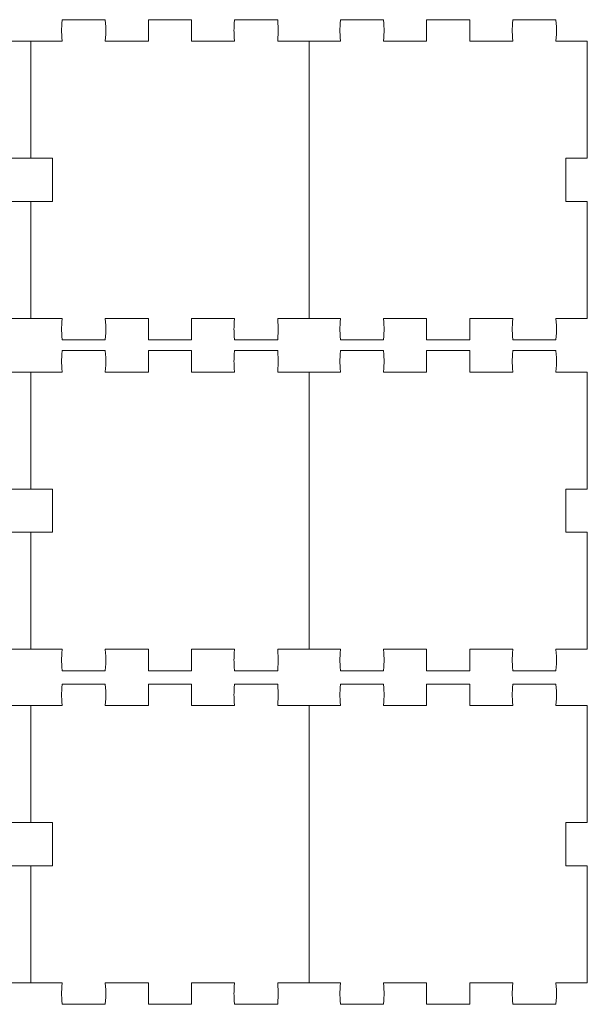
# Model space of a CAD drawing. Header units: millimetres. Extents: x -1094 to 1155, y -1556 to 1707.
# Tile 96 of 149: x -425 to -346, y 1309 to 1446. Entities that reach past the tile are written whole.
import ezdxf

# ---------------------------------------------------------------- set-up
doc = ezdxf.new("R2010")
doc.units = ezdxf.units.MM
doc.header["$MEASUREMENT"] = 0
doc.layers.add('Layer 1', color=7, linetype='Continuous')

msp = doc.modelspace()

# ---------------------------------------------------------------- linework, layer by layer
at = {"layer": 'Layer 1', "color": 250, "lineweight": 9}
for points, knots in [([(-462.5208, 1442.7938), (-462.5208, 1442.7938), (-462.5208, 1404.2338), (-462.5208, 1404.2338), (-462.5208, 1404.2338), (-462.5208, 1404.2338), (-458.1408, 1404.2338), (-458.1408, 1404.2338), (-458.1408, 1404.2338), (-458.2608, 1402.5738), (-458.2608, 1402.8938), (-458.1408, 1401.2338), (-458.1408, 1401.2338), (-458.1408, 1401.2338), (-452.1508, 1401.2338), (-452.1508, 1401.2338), (-452.1508, 1401.2338), (-452.0308, 1402.8938), (-452.0308, 1402.5738), (-452.1508, 1404.2338), (-452.1508, 1404.2338), (-452.1508, 1404.2338), (-446.1508, 1404.2338), (-446.1508, 1404.2338), (-446.1508, 1404.2338), (-446.1508, 1404.2338), (-446.1508, 1401.2338), (-446.1508, 1401.2338), (-446.1508, 1401.2338), (-446.1508, 1401.2338), (-440.1508, 1401.2338), (-440.1508, 1401.2338), (-440.1508, 1401.2338), (-440.1508, 1401.2338), (-440.1508, 1404.2338), (-440.1508, 1404.2338), (-440.1508, 1404.2338), (-440.1508, 1404.2338), (-434.1508, 1404.2338), (-434.1508, 1404.2338), (-434.1508, 1404.2338), (-434.2608, 1402.5738), (-434.2608, 1402.8938), (-434.1508, 1401.2338), (-434.1508, 1401.2338), (-434.1508, 1401.2338), (-428.1508, 1401.2338), (-428.1508, 1401.2338), (-428.1508, 1401.2338), (-428.0408, 1402.8938), (-428.0408, 1402.5738), (-428.1508, 1404.2338), (-428.1508, 1404.2338), (-428.1508, 1404.2338), (-423.7708, 1404.2338), (-423.7708, 1404.2338), (-423.7708, 1404.2338), (-423.7708, 1404.2338), (-423.7708, 1420.5138), (-423.7708, 1420.5138), (-423.7708, 1420.5138), (-423.7708, 1420.5138), (-426.7708, 1420.5138), (-426.7708, 1420.5138), (-426.7708, 1420.5138), (-426.7708, 1422.5138), (-426.7708, 1424.5138), (-426.7708, 1426.5138), (-426.7708, 1426.5138), (-426.7708, 1426.5138), (-423.7708, 1426.5138), (-423.7708, 1426.5138), (-423.7708, 1426.5138), (-423.7708, 1426.5138), (-423.7708, 1442.7938), (-423.7708, 1442.7938), (-423.7708, 1442.7938), (-423.7708, 1442.7938), (-428.1508, 1442.7938), (-428.1508, 1442.7938), (-428.1508, 1442.7938), (-428.0408, 1444.4538), (-428.0408, 1444.1338), (-428.1508, 1445.7938), (-428.1508, 1445.7938), (-428.1508, 1445.7938), (-434.1508, 1445.7938), (-434.1508, 1445.7938), (-434.1508, 1445.7938), (-434.2608, 1444.1338), (-434.2608, 1444.4538), (-434.1508, 1442.7938), (-434.1508, 1442.7938), (-434.1508, 1442.7938), (-440.1508, 1442.7938), (-440.1508, 1442.7938), (-440.1508, 1442.7938), (-440.1508, 1442.7938), (-440.1508, 1445.7938), (-440.1508, 1445.7938), (-440.1508, 1445.7938), (-440.1508, 1445.7938), (-446.1508, 1445.7938), (-446.1508, 1445.7938), (-446.1508, 1445.7938), (-446.1508, 1445.7938), (-446.1508, 1442.7938), (-446.1508, 1442.7938), (-446.1508, 1442.7938), (-446.1508, 1442.7938), (-452.1508, 1442.7938), (-452.1508, 1442.7938), (-452.1508, 1442.7938), (-452.0308, 1444.4538), (-452.0308, 1444.1338), (-452.1508, 1445.7938), (-452.1508, 1445.7938), (-452.1508, 1445.7938), (-458.1408, 1445.7938), (-458.1408, 1445.7938), (-458.1408, 1445.7938), (-458.2608, 1444.1338), (-458.2608, 1444.4538), (-458.1408, 1442.7938), (-458.1408, 1442.7938), (-458.1408, 1442.7938), (-462.5208, 1442.7938), (-462.5208, 1442.7938)], [0, 0, 0, 0, 0.03030303, 0.03030303, 0.03030303, 0.03030303, 0.06060606, 0.06060606, 0.06060606, 0.06060606, 0.09090909, 0.09090909, 0.09090909, 0.09090909, 0.12121212, 0.12121212, 0.12121212, 0.12121212, 0.15151515, 0.15151515, 0.15151515, 0.15151515, 0.18181818, 0.18181818, 0.18181818, 0.18181818, 0.21212121, 0.21212121, 0.21212121, 0.21212121, 0.24242424, 0.24242424, 0.24242424, 0.24242424, 0.27272727, 0.27272727, 0.27272727, 0.27272727, 0.3030303, 0.3030303, 0.3030303, 0.3030303, 0.33333333, 0.33333333, 0.33333333, 0.33333333, 0.36363636, 0.36363636, 0.36363636, 0.36363636, 0.39393939, 0.39393939, 0.39393939, 0.39393939, 0.42424242, 0.42424242, 0.42424242, 0.42424242, 0.45454545, 0.45454545, 0.45454545, 0.45454545, 0.48484848, 0.48484848, 0.48484848, 0.48484848, 0.51515152, 0.51515152, 0.51515152, 0.51515152, 0.54545455, 0.54545455, 0.54545455, 0.54545455, 0.57575758, 0.57575758, 0.57575758, 0.57575758, 0.60606061, 0.60606061, 0.60606061, 0.60606061, 0.63636364, 0.63636364, 0.63636364, 0.63636364, 0.66666667, 0.66666667, 0.66666667, 0.66666667, 0.6969697, 0.6969697, 0.6969697, 0.6969697, 0.72727273, 0.72727273, 0.72727273, 0.72727273, 0.75757576, 0.75757576, 0.75757576, 0.75757576, 0.78787879, 0.78787879, 0.78787879, 0.78787879, 0.81818182, 0.81818182, 0.81818182, 0.81818182, 0.84848485, 0.84848485, 0.84848485, 0.84848485, 0.87878788, 0.87878788, 0.87878788, 0.87878788, 0.90909091, 0.90909091, 0.90909091, 0.90909091, 0.93939394, 0.93939394, 0.93939394, 0.93939394, 1, 1, 1, 1]), ([(-423.7708, 1442.7938), (-423.7708, 1442.7938), (-419.4008, 1442.7938), (-419.4008, 1442.7938), (-419.4008, 1442.7938), (-419.5108, 1444.4538), (-419.5108, 1444.1338), (-419.4008, 1445.7938), (-419.4008, 1445.7938), (-419.4008, 1445.7938), (-413.4008, 1445.7938), (-413.4008, 1445.7938), (-413.4008, 1445.7938), (-413.2908, 1444.1338), (-413.2908, 1444.4538), (-413.4008, 1442.7938), (-413.4008, 1442.7938), (-413.4008, 1442.7938), (-407.4008, 1442.7938), (-407.4008, 1442.7938), (-407.4008, 1442.7938), (-407.4008, 1442.7938), (-407.4008, 1445.7938), (-407.4008, 1445.7938), (-407.4008, 1445.7938), (-407.4008, 1445.7938), (-401.4008, 1445.7938), (-401.4008, 1445.7938), (-401.4008, 1445.7938), (-401.4008, 1445.7938), (-401.4008, 1442.7938), (-401.4008, 1442.7938), (-401.4008, 1442.7938), (-401.4008, 1442.7938), (-395.4008, 1442.7938), (-395.4008, 1442.7938), (-395.4008, 1442.7938), (-395.5108, 1444.4538), (-395.5108, 1444.1338), (-395.4008, 1445.7938), (-395.4008, 1445.7938), (-395.4008, 1445.7938), (-389.4008, 1445.7938), (-389.4008, 1445.7938), (-389.4008, 1445.7938), (-389.2908, 1444.1338), (-389.2908, 1444.4538), (-389.4008, 1442.7938), (-389.4008, 1442.7938), (-389.4008, 1442.7938), (-385.0308, 1442.7938), (-385.0308, 1442.7938)], [0, 0, 0, 0, 0.07142857, 0.07142857, 0.07142857, 0.07142857, 0.14285714, 0.14285714, 0.14285714, 0.14285714, 0.21428571, 0.21428571, 0.21428571, 0.21428571, 0.28571429, 0.28571429, 0.28571429, 0.28571429, 0.35714286, 0.35714286, 0.35714286, 0.35714286, 0.42857143, 0.42857143, 0.42857143, 0.42857143, 0.5, 0.5, 0.5, 0.5, 0.57142857, 0.57142857, 0.57142857, 0.57142857, 0.64285714, 0.64285714, 0.64285714, 0.64285714, 0.71428571, 0.71428571, 0.71428571, 0.71428571, 0.78571429, 0.78571429, 0.78571429, 0.78571429, 0.85714286, 0.85714286, 0.85714286, 0.85714286, 1, 1, 1, 1]), ([(-385.0308, 1442.7938), (-385.0308, 1442.7938), (-385.0308, 1404.2338), (-385.0308, 1404.2338), (-385.0308, 1404.2338), (-385.0308, 1404.2338), (-380.6608, 1404.2338), (-380.6608, 1404.2338), (-380.6608, 1404.2338), (-380.7708, 1402.5738), (-380.7708, 1402.8938), (-380.6608, 1401.2338), (-380.6608, 1401.2338), (-380.6608, 1401.2338), (-374.6608, 1401.2338), (-374.6608, 1401.2338), (-374.6608, 1401.2338), (-374.5508, 1402.8938), (-374.5508, 1402.5738), (-374.6608, 1404.2338), (-374.6608, 1404.2338), (-374.6608, 1404.2338), (-368.6608, 1404.2338), (-368.6608, 1404.2338), (-368.6608, 1404.2338), (-368.6608, 1404.2338), (-368.6608, 1401.2338), (-368.6608, 1401.2338), (-368.6608, 1401.2338), (-368.6608, 1401.2338), (-362.6608, 1401.2338), (-362.6608, 1401.2338), (-362.6608, 1401.2338), (-362.6608, 1401.2338), (-362.6608, 1404.2338), (-362.6608, 1404.2338), (-362.6608, 1404.2338), (-362.6608, 1404.2338), (-356.6608, 1404.2338), (-356.6608, 1404.2338), (-356.6608, 1404.2338), (-356.7708, 1402.5738), (-356.7708, 1402.8938), (-356.6608, 1401.2338), (-356.6608, 1401.2338), (-356.6608, 1401.2338), (-350.6608, 1401.2338), (-350.6608, 1401.2338), (-350.6608, 1401.2338), (-350.5508, 1402.8938), (-350.5508, 1402.5738), (-350.6608, 1404.2338), (-350.6608, 1404.2338), (-350.6608, 1404.2338), (-346.2908, 1404.2338), (-346.2908, 1404.2338), (-346.2908, 1404.2338), (-346.2908, 1404.2338), (-346.2908, 1420.5138), (-346.2908, 1420.5138), (-346.2908, 1420.5138), (-346.2908, 1420.5138), (-349.2908, 1420.5138), (-349.2908, 1420.5138), (-349.2908, 1420.5138), (-349.2908, 1422.5138), (-349.2908, 1424.5138), (-349.2908, 1426.5138), (-349.2908, 1426.5138), (-349.2908, 1426.5138), (-346.2908, 1426.5138), (-346.2908, 1426.5138), (-346.2908, 1426.5138), (-346.2908, 1426.5138), (-346.2908, 1442.7938), (-346.2908, 1442.7938), (-346.2908, 1442.7938), (-346.2908, 1442.7938), (-350.6608, 1442.7938), (-350.6608, 1442.7938), (-350.6608, 1442.7938), (-350.5508, 1444.4538), (-350.5508, 1444.1338), (-350.6608, 1445.7938), (-350.6608, 1445.7938), (-350.6608, 1445.7938), (-356.6608, 1445.7938), (-356.6608, 1445.7938), (-356.6608, 1445.7938), (-356.7708, 1444.1338), (-356.7708, 1444.4538), (-356.6608, 1442.7938), (-356.6608, 1442.7938), (-356.6608, 1442.7938), (-362.6608, 1442.7938), (-362.6608, 1442.7938), (-362.6608, 1442.7938), (-362.6608, 1442.7938), (-362.6608, 1445.7938), (-362.6608, 1445.7938), (-362.6608, 1445.7938), (-362.6608, 1445.7938), (-368.6608, 1445.7938), (-368.6608, 1445.7938), (-368.6608, 1445.7938), (-368.6608, 1445.7938), (-368.6608, 1442.7938), (-368.6608, 1442.7938), (-368.6608, 1442.7938), (-368.6608, 1442.7938), (-374.6608, 1442.7938), (-374.6608, 1442.7938), (-374.6608, 1442.7938), (-374.5508, 1444.4538), (-374.5508, 1444.1338), (-374.6608, 1445.7938), (-374.6608, 1445.7938), (-374.6608, 1445.7938), (-380.6608, 1445.7938), (-380.6608, 1445.7938), (-380.6608, 1445.7938), (-380.7708, 1444.1338), (-380.7708, 1444.4538), (-380.6608, 1442.7938), (-380.6608, 1442.7938), (-380.6608, 1442.7938), (-385.0308, 1442.7938), (-385.0308, 1442.7938)], [0, 0, 0, 0, 0.03030303, 0.03030303, 0.03030303, 0.03030303, 0.06060606, 0.06060606, 0.06060606, 0.06060606, 0.09090909, 0.09090909, 0.09090909, 0.09090909, 0.12121212, 0.12121212, 0.12121212, 0.12121212, 0.15151515, 0.15151515, 0.15151515, 0.15151515, 0.18181818, 0.18181818, 0.18181818, 0.18181818, 0.21212121, 0.21212121, 0.21212121, 0.21212121, 0.24242424, 0.24242424, 0.24242424, 0.24242424, 0.27272727, 0.27272727, 0.27272727, 0.27272727, 0.3030303, 0.3030303, 0.3030303, 0.3030303, 0.33333333, 0.33333333, 0.33333333, 0.33333333, 0.36363636, 0.36363636, 0.36363636, 0.36363636, 0.39393939, 0.39393939, 0.39393939, 0.39393939, 0.42424242, 0.42424242, 0.42424242, 0.42424242, 0.45454545, 0.45454545, 0.45454545, 0.45454545, 0.48484848, 0.48484848, 0.48484848, 0.48484848, 0.51515152, 0.51515152, 0.51515152, 0.51515152, 0.54545455, 0.54545455, 0.54545455, 0.54545455, 0.57575758, 0.57575758, 0.57575758, 0.57575758, 0.60606061, 0.60606061, 0.60606061, 0.60606061, 0.63636364, 0.63636364, 0.63636364, 0.63636364, 0.66666667, 0.66666667, 0.66666667, 0.66666667, 0.6969697, 0.6969697, 0.6969697, 0.6969697, 0.72727273, 0.72727273, 0.72727273, 0.72727273, 0.75757576, 0.75757576, 0.75757576, 0.75757576, 0.78787879, 0.78787879, 0.78787879, 0.78787879, 0.81818182, 0.81818182, 0.81818182, 0.81818182, 0.84848485, 0.84848485, 0.84848485, 0.84848485, 0.87878788, 0.87878788, 0.87878788, 0.87878788, 0.90909091, 0.90909091, 0.90909091, 0.90909091, 0.93939394, 0.93939394, 0.93939394, 0.93939394, 1, 1, 1, 1]), ([(-423.7708, 1420.5138), (-423.7708, 1420.5138), (-420.7708, 1420.5138), (-420.7708, 1420.5138), (-420.7708, 1420.5138), (-420.7708, 1422.5138), (-420.7708, 1424.5138), (-420.7708, 1426.5138), (-420.7708, 1426.5138), (-420.7708, 1426.5138), (-423.7708, 1426.5138), (-423.7708, 1426.5138)], [0, 0, 0, 0, 0.25, 0.25, 0.25, 0.25, 0.5, 0.5, 0.5, 0.5, 1, 1, 1, 1]), ([(-385.0308, 1404.2338), (-385.0308, 1404.2338), (-389.4008, 1404.2338), (-389.4008, 1404.2338), (-389.4008, 1404.2338), (-389.2908, 1402.5738), (-389.2908, 1402.8938), (-389.4008, 1401.2338), (-389.4008, 1401.2338), (-389.4008, 1401.2338), (-395.4008, 1401.2338), (-395.4008, 1401.2338), (-395.4008, 1401.2338), (-395.5108, 1402.8938), (-395.5108, 1402.5738), (-395.4008, 1404.2338), (-395.4008, 1404.2338), (-395.4008, 1404.2338), (-401.4008, 1404.2338), (-401.4008, 1404.2338), (-401.4008, 1404.2338), (-401.4008, 1404.2338), (-401.4008, 1401.2338), (-401.4008, 1401.2338), (-401.4008, 1401.2338), (-401.4008, 1401.2338), (-407.4008, 1401.2338), (-407.4008, 1401.2338), (-407.4008, 1401.2338), (-407.4008, 1401.2338), (-407.4008, 1404.2338), (-407.4008, 1404.2338), (-407.4008, 1404.2338), (-407.4008, 1404.2338), (-413.4008, 1404.2338), (-413.4008, 1404.2338), (-413.4008, 1404.2338), (-413.2908, 1402.5738), (-413.2908, 1402.8938), (-413.4008, 1401.2338), (-413.4008, 1401.2338), (-413.4008, 1401.2338), (-419.4008, 1401.2338), (-419.4008, 1401.2338), (-419.4008, 1401.2338), (-419.5108, 1402.8938), (-419.5108, 1402.5738), (-419.4008, 1404.2338), (-419.4008, 1404.2338), (-419.4008, 1404.2338), (-423.7708, 1404.2338), (-423.7708, 1404.2338)], [0, 0, 0, 0, 0.07142857, 0.07142857, 0.07142857, 0.07142857, 0.14285714, 0.14285714, 0.14285714, 0.14285714, 0.21428571, 0.21428571, 0.21428571, 0.21428571, 0.28571429, 0.28571429, 0.28571429, 0.28571429, 0.35714286, 0.35714286, 0.35714286, 0.35714286, 0.42857143, 0.42857143, 0.42857143, 0.42857143, 0.5, 0.5, 0.5, 0.5, 0.57142857, 0.57142857, 0.57142857, 0.57142857, 0.64285714, 0.64285714, 0.64285714, 0.64285714, 0.71428571, 0.71428571, 0.71428571, 0.71428571, 0.78571429, 0.78571429, 0.78571429, 0.78571429, 0.85714286, 0.85714286, 0.85714286, 0.85714286, 1, 1, 1, 1]), ([(-462.5208, 1396.7538), (-462.5208, 1396.7538), (-462.5208, 1358.1938), (-462.5208, 1358.1938), (-462.5208, 1358.1938), (-462.5208, 1358.1938), (-458.1408, 1358.1938), (-458.1408, 1358.1938), (-458.1408, 1358.1938), (-458.2608, 1356.5338), (-458.2608, 1356.8538), (-458.1408, 1355.1938), (-458.1408, 1355.1938), (-458.1408, 1355.1938), (-452.1508, 1355.1938), (-452.1508, 1355.1938), (-452.1508, 1355.1938), (-452.0308, 1356.8538), (-452.0308, 1356.5338), (-452.1508, 1358.1938), (-452.1508, 1358.1938), (-452.1508, 1358.1938), (-446.1508, 1358.1938), (-446.1508, 1358.1938), (-446.1508, 1358.1938), (-446.1508, 1358.1938), (-446.1508, 1355.1938), (-446.1508, 1355.1938), (-446.1508, 1355.1938), (-446.1508, 1355.1938), (-440.1508, 1355.1938), (-440.1508, 1355.1938), (-440.1508, 1355.1938), (-440.1508, 1355.1938), (-440.1508, 1358.1938), (-440.1508, 1358.1938), (-440.1508, 1358.1938), (-440.1508, 1358.1938), (-434.1508, 1358.1938), (-434.1508, 1358.1938), (-434.1508, 1358.1938), (-434.2608, 1356.5338), (-434.2608, 1356.8538), (-434.1508, 1355.1938), (-434.1508, 1355.1938), (-434.1508, 1355.1938), (-428.1508, 1355.1938), (-428.1508, 1355.1938), (-428.1508, 1355.1938), (-428.0408, 1356.8538), (-428.0408, 1356.5338), (-428.1508, 1358.1938), (-428.1508, 1358.1938), (-428.1508, 1358.1938), (-423.7708, 1358.1938), (-423.7708, 1358.1938), (-423.7708, 1358.1938), (-423.7708, 1358.1938), (-423.7708, 1374.4738), (-423.7708, 1374.4738), (-423.7708, 1374.4738), (-423.7708, 1374.4738), (-426.7708, 1374.4738), (-426.7708, 1374.4738), (-426.7708, 1374.4738), (-426.7708, 1374.4738), (-426.7708, 1380.4738), (-426.7708, 1380.4738), (-426.7708, 1380.4738), (-426.7708, 1380.4738), (-423.7708, 1380.4738), (-423.7708, 1380.4738), (-423.7708, 1380.4738), (-423.7708, 1380.4738), (-423.7708, 1396.7538), (-423.7708, 1396.7538), (-423.7708, 1396.7538), (-423.7708, 1396.7538), (-428.1508, 1396.7538), (-428.1508, 1396.7538), (-428.1508, 1396.7538), (-428.0408, 1398.4138), (-428.0408, 1398.0938), (-428.1508, 1399.7538), (-428.1508, 1399.7538), (-428.1508, 1399.7538), (-434.1508, 1399.7538), (-434.1508, 1399.7538), (-434.1508, 1399.7538), (-434.2608, 1398.0938), (-434.2608, 1398.4138), (-434.1508, 1396.7538), (-434.1508, 1396.7538), (-434.1508, 1396.7538), (-440.1508, 1396.7538), (-440.1508, 1396.7538), (-440.1508, 1396.7538), (-440.1508, 1396.7538), (-440.1508, 1399.7538), (-440.1508, 1399.7538), (-440.1508, 1399.7538), (-440.1508, 1399.7538), (-446.1508, 1399.7538), (-446.1508, 1399.7538), (-446.1508, 1399.7538), (-446.1508, 1399.7538), (-446.1508, 1396.7538), (-446.1508, 1396.7538), (-446.1508, 1396.7538), (-446.1508, 1396.7538), (-452.1508, 1396.7538), (-452.1508, 1396.7538), (-452.1508, 1396.7538), (-452.0308, 1398.4138), (-452.0308, 1398.0938), (-452.1508, 1399.7538), (-452.1508, 1399.7538), (-452.1508, 1399.7538), (-458.1408, 1399.7538), (-458.1408, 1399.7538), (-458.1408, 1399.7538), (-458.2608, 1398.0938), (-458.2608, 1398.4138), (-458.1408, 1396.7538), (-458.1408, 1396.7538), (-458.1408, 1396.7538), (-462.5208, 1396.7538), (-462.5208, 1396.7538)], [0, 0, 0, 0, 0.03030303, 0.03030303, 0.03030303, 0.03030303, 0.06060606, 0.06060606, 0.06060606, 0.06060606, 0.09090909, 0.09090909, 0.09090909, 0.09090909, 0.12121212, 0.12121212, 0.12121212, 0.12121212, 0.15151515, 0.15151515, 0.15151515, 0.15151515, 0.18181818, 0.18181818, 0.18181818, 0.18181818, 0.21212121, 0.21212121, 0.21212121, 0.21212121, 0.24242424, 0.24242424, 0.24242424, 0.24242424, 0.27272727, 0.27272727, 0.27272727, 0.27272727, 0.3030303, 0.3030303, 0.3030303, 0.3030303, 0.33333333, 0.33333333, 0.33333333, 0.33333333, 0.36363636, 0.36363636, 0.36363636, 0.36363636, 0.39393939, 0.39393939, 0.39393939, 0.39393939, 0.42424242, 0.42424242, 0.42424242, 0.42424242, 0.45454545, 0.45454545, 0.45454545, 0.45454545, 0.48484848, 0.48484848, 0.48484848, 0.48484848, 0.51515152, 0.51515152, 0.51515152, 0.51515152, 0.54545455, 0.54545455, 0.54545455, 0.54545455, 0.57575758, 0.57575758, 0.57575758, 0.57575758, 0.60606061, 0.60606061, 0.60606061, 0.60606061, 0.63636364, 0.63636364, 0.63636364, 0.63636364, 0.66666667, 0.66666667, 0.66666667, 0.66666667, 0.6969697, 0.6969697, 0.6969697, 0.6969697, 0.72727273, 0.72727273, 0.72727273, 0.72727273, 0.75757576, 0.75757576, 0.75757576, 0.75757576, 0.78787879, 0.78787879, 0.78787879, 0.78787879, 0.81818182, 0.81818182, 0.81818182, 0.81818182, 0.84848485, 0.84848485, 0.84848485, 0.84848485, 0.87878788, 0.87878788, 0.87878788, 0.87878788, 0.90909091, 0.90909091, 0.90909091, 0.90909091, 0.93939394, 0.93939394, 0.93939394, 0.93939394, 1, 1, 1, 1]), ([(-423.7708, 1396.7538), (-423.7708, 1396.7538), (-419.4008, 1396.7538), (-419.4008, 1396.7538), (-419.4008, 1396.7538), (-419.5108, 1398.4138), (-419.5108, 1398.0938), (-419.4008, 1399.7538), (-419.4008, 1399.7538), (-419.4008, 1399.7538), (-413.4008, 1399.7538), (-413.4008, 1399.7538), (-413.4008, 1399.7538), (-413.2908, 1398.0938), (-413.2908, 1398.4138), (-413.4008, 1396.7538), (-413.4008, 1396.7538), (-413.4008, 1396.7538), (-407.4008, 1396.7538), (-407.4008, 1396.7538), (-407.4008, 1396.7538), (-407.4008, 1396.7538), (-407.4008, 1399.7538), (-407.4008, 1399.7538), (-407.4008, 1399.7538), (-407.4008, 1399.7538), (-401.4008, 1399.7538), (-401.4008, 1399.7538), (-401.4008, 1399.7538), (-401.4008, 1399.7538), (-401.4008, 1396.7538), (-401.4008, 1396.7538), (-401.4008, 1396.7538), (-401.4008, 1396.7538), (-395.4008, 1396.7538), (-395.4008, 1396.7538), (-395.4008, 1396.7538), (-395.5108, 1398.4138), (-395.5108, 1398.0938), (-395.4008, 1399.7538), (-395.4008, 1399.7538), (-395.4008, 1399.7538), (-389.4008, 1399.7538), (-389.4008, 1399.7538), (-389.4008, 1399.7538), (-389.2908, 1398.0938), (-389.2908, 1398.4138), (-389.4008, 1396.7538), (-389.4008, 1396.7538), (-389.4008, 1396.7538), (-385.0308, 1396.7538), (-385.0308, 1396.7538)], [0, 0, 0, 0, 0.07142857, 0.07142857, 0.07142857, 0.07142857, 0.14285714, 0.14285714, 0.14285714, 0.14285714, 0.21428571, 0.21428571, 0.21428571, 0.21428571, 0.28571429, 0.28571429, 0.28571429, 0.28571429, 0.35714286, 0.35714286, 0.35714286, 0.35714286, 0.42857143, 0.42857143, 0.42857143, 0.42857143, 0.5, 0.5, 0.5, 0.5, 0.57142857, 0.57142857, 0.57142857, 0.57142857, 0.64285714, 0.64285714, 0.64285714, 0.64285714, 0.71428571, 0.71428571, 0.71428571, 0.71428571, 0.78571429, 0.78571429, 0.78571429, 0.78571429, 0.85714286, 0.85714286, 0.85714286, 0.85714286, 1, 1, 1, 1]), ([(-385.0308, 1396.7538), (-385.0308, 1396.7538), (-385.0308, 1358.1938), (-385.0308, 1358.1938), (-385.0308, 1358.1938), (-385.0308, 1358.1938), (-380.6608, 1358.1938), (-380.6608, 1358.1938), (-380.6608, 1358.1938), (-380.7708, 1356.5338), (-380.7708, 1356.8538), (-380.6608, 1355.1938), (-380.6608, 1355.1938), (-380.6608, 1355.1938), (-374.6608, 1355.1938), (-374.6608, 1355.1938), (-374.6608, 1355.1938), (-374.5508, 1356.8538), (-374.5508, 1356.5338), (-374.6608, 1358.1938), (-374.6608, 1358.1938), (-374.6608, 1358.1938), (-368.6608, 1358.1938), (-368.6608, 1358.1938), (-368.6608, 1358.1938), (-368.6608, 1358.1938), (-368.6608, 1355.1938), (-368.6608, 1355.1938), (-368.6608, 1355.1938), (-368.6608, 1355.1938), (-362.6608, 1355.1938), (-362.6608, 1355.1938), (-362.6608, 1355.1938), (-362.6608, 1355.1938), (-362.6608, 1358.1938), (-362.6608, 1358.1938), (-362.6608, 1358.1938), (-362.6608, 1358.1938), (-356.6608, 1358.1938), (-356.6608, 1358.1938), (-356.6608, 1358.1938), (-356.7708, 1356.5338), (-356.7708, 1356.8538), (-356.6608, 1355.1938), (-356.6608, 1355.1938), (-356.6608, 1355.1938), (-350.6608, 1355.1938), (-350.6608, 1355.1938), (-350.6608, 1355.1938), (-350.5508, 1356.8538), (-350.5508, 1356.5338), (-350.6608, 1358.1938), (-350.6608, 1358.1938), (-350.6608, 1358.1938), (-346.2908, 1358.1938), (-346.2908, 1358.1938), (-346.2908, 1358.1938), (-346.2908, 1358.1938), (-346.2908, 1374.4738), (-346.2908, 1374.4738), (-346.2908, 1374.4738), (-346.2908, 1374.4738), (-349.2908, 1374.4738), (-349.2908, 1374.4738), (-349.2908, 1374.4738), (-349.2908, 1374.4738), (-349.2908, 1380.4738), (-349.2908, 1380.4738), (-349.2908, 1380.4738), (-349.2908, 1380.4738), (-346.2908, 1380.4738), (-346.2908, 1380.4738), (-346.2908, 1380.4738), (-346.2908, 1380.4738), (-346.2908, 1396.7538), (-346.2908, 1396.7538), (-346.2908, 1396.7538), (-346.2908, 1396.7538), (-350.6608, 1396.7538), (-350.6608, 1396.7538), (-350.6608, 1396.7538), (-350.5508, 1398.4138), (-350.5508, 1398.0938), (-350.6608, 1399.7538), (-350.6608, 1399.7538), (-350.6608, 1399.7538), (-356.6608, 1399.7538), (-356.6608, 1399.7538), (-356.6608, 1399.7538), (-356.7708, 1398.0938), (-356.7708, 1398.4138), (-356.6608, 1396.7538), (-356.6608, 1396.7538), (-356.6608, 1396.7538), (-362.6608, 1396.7538), (-362.6608, 1396.7538), (-362.6608, 1396.7538), (-362.6608, 1396.7538), (-362.6608, 1399.7538), (-362.6608, 1399.7538), (-362.6608, 1399.7538), (-362.6608, 1399.7538), (-368.6608, 1399.7538), (-368.6608, 1399.7538), (-368.6608, 1399.7538), (-368.6608, 1399.7538), (-368.6608, 1396.7538), (-368.6608, 1396.7538), (-368.6608, 1396.7538), (-368.6608, 1396.7538), (-374.6608, 1396.7538), (-374.6608, 1396.7538), (-374.6608, 1396.7538), (-374.5508, 1398.4138), (-374.5508, 1398.0938), (-374.6608, 1399.7538), (-374.6608, 1399.7538), (-374.6608, 1399.7538), (-380.6608, 1399.7538), (-380.6608, 1399.7538), (-380.6608, 1399.7538), (-380.7708, 1398.0938), (-380.7708, 1398.4138), (-380.6608, 1396.7538), (-380.6608, 1396.7538), (-380.6608, 1396.7538), (-385.0308, 1396.7538), (-385.0308, 1396.7538)], [0, 0, 0, 0, 0.03030303, 0.03030303, 0.03030303, 0.03030303, 0.06060606, 0.06060606, 0.06060606, 0.06060606, 0.09090909, 0.09090909, 0.09090909, 0.09090909, 0.12121212, 0.12121212, 0.12121212, 0.12121212, 0.15151515, 0.15151515, 0.15151515, 0.15151515, 0.18181818, 0.18181818, 0.18181818, 0.18181818, 0.21212121, 0.21212121, 0.21212121, 0.21212121, 0.24242424, 0.24242424, 0.24242424, 0.24242424, 0.27272727, 0.27272727, 0.27272727, 0.27272727, 0.3030303, 0.3030303, 0.3030303, 0.3030303, 0.33333333, 0.33333333, 0.33333333, 0.33333333, 0.36363636, 0.36363636, 0.36363636, 0.36363636, 0.39393939, 0.39393939, 0.39393939, 0.39393939, 0.42424242, 0.42424242, 0.42424242, 0.42424242, 0.45454545, 0.45454545, 0.45454545, 0.45454545, 0.48484848, 0.48484848, 0.48484848, 0.48484848, 0.51515152, 0.51515152, 0.51515152, 0.51515152, 0.54545455, 0.54545455, 0.54545455, 0.54545455, 0.57575758, 0.57575758, 0.57575758, 0.57575758, 0.60606061, 0.60606061, 0.60606061, 0.60606061, 0.63636364, 0.63636364, 0.63636364, 0.63636364, 0.66666667, 0.66666667, 0.66666667, 0.66666667, 0.6969697, 0.6969697, 0.6969697, 0.6969697, 0.72727273, 0.72727273, 0.72727273, 0.72727273, 0.75757576, 0.75757576, 0.75757576, 0.75757576, 0.78787879, 0.78787879, 0.78787879, 0.78787879, 0.81818182, 0.81818182, 0.81818182, 0.81818182, 0.84848485, 0.84848485, 0.84848485, 0.84848485, 0.87878788, 0.87878788, 0.87878788, 0.87878788, 0.90909091, 0.90909091, 0.90909091, 0.90909091, 0.93939394, 0.93939394, 0.93939394, 0.93939394, 1, 1, 1, 1]), ([(-423.7708, 1374.4738), (-423.7708, 1374.4738), (-420.7708, 1374.4738), (-420.7708, 1374.4738), (-420.7708, 1374.4738), (-420.7708, 1374.4738), (-420.7708, 1380.4738), (-420.7708, 1380.4738), (-420.7708, 1380.4738), (-420.7708, 1380.4738), (-423.7708, 1380.4738), (-423.7708, 1380.4738)], [0, 0, 0, 0, 0.25, 0.25, 0.25, 0.25, 0.5, 0.5, 0.5, 0.5, 1, 1, 1, 1]), ([(-385.0308, 1358.1938), (-385.0308, 1358.1938), (-389.4008, 1358.1938), (-389.4008, 1358.1938), (-389.4008, 1358.1938), (-389.2908, 1356.5338), (-389.2908, 1356.8538), (-389.4008, 1355.1938), (-389.4008, 1355.1938), (-389.4008, 1355.1938), (-395.4008, 1355.1938), (-395.4008, 1355.1938), (-395.4008, 1355.1938), (-395.5108, 1356.8538), (-395.5108, 1356.5338), (-395.4008, 1358.1938), (-395.4008, 1358.1938), (-395.4008, 1358.1938), (-401.4008, 1358.1938), (-401.4008, 1358.1938), (-401.4008, 1358.1938), (-401.4008, 1358.1938), (-401.4008, 1355.1938), (-401.4008, 1355.1938), (-401.4008, 1355.1938), (-401.4008, 1355.1938), (-407.4008, 1355.1938), (-407.4008, 1355.1938), (-407.4008, 1355.1938), (-407.4008, 1355.1938), (-407.4008, 1358.1938), (-407.4008, 1358.1938), (-407.4008, 1358.1938), (-407.4008, 1358.1938), (-413.4008, 1358.1938), (-413.4008, 1358.1938), (-413.4008, 1358.1938), (-413.2908, 1356.5338), (-413.2908, 1356.8538), (-413.4008, 1355.1938), (-413.4008, 1355.1938), (-413.4008, 1355.1938), (-419.4008, 1355.1938), (-419.4008, 1355.1938), (-419.4008, 1355.1938), (-419.5108, 1356.8538), (-419.5108, 1356.5338), (-419.4008, 1358.1938), (-419.4008, 1358.1938), (-419.4008, 1358.1938), (-423.7708, 1358.1938), (-423.7708, 1358.1938)], [0, 0, 0, 0, 0.07142857, 0.07142857, 0.07142857, 0.07142857, 0.14285714, 0.14285714, 0.14285714, 0.14285714, 0.21428571, 0.21428571, 0.21428571, 0.21428571, 0.28571429, 0.28571429, 0.28571429, 0.28571429, 0.35714286, 0.35714286, 0.35714286, 0.35714286, 0.42857143, 0.42857143, 0.42857143, 0.42857143, 0.5, 0.5, 0.5, 0.5, 0.57142857, 0.57142857, 0.57142857, 0.57142857, 0.64285714, 0.64285714, 0.64285714, 0.64285714, 0.71428571, 0.71428571, 0.71428571, 0.71428571, 0.78571429, 0.78571429, 0.78571429, 0.78571429, 0.85714286, 0.85714286, 0.85714286, 0.85714286, 1, 1, 1, 1]), ([(-462.5208, 1350.3438), (-462.5208, 1350.3438), (-462.5208, 1311.7738), (-462.5208, 1311.7738), (-462.5208, 1311.7738), (-462.5208, 1311.7738), (-458.1408, 1311.7738), (-458.1408, 1311.7738), (-458.1408, 1311.7738), (-458.2608, 1310.1138), (-458.2608, 1310.4338), (-458.1408, 1308.7738), (-458.1408, 1308.7738), (-458.1408, 1308.7738), (-452.1508, 1308.7738), (-452.1508, 1308.7738), (-452.1508, 1308.7738), (-452.0308, 1310.4338), (-452.0308, 1310.1138), (-452.1508, 1311.7738), (-452.1508, 1311.7738), (-452.1508, 1311.7738), (-446.1508, 1311.7738), (-446.1508, 1311.7738), (-446.1508, 1311.7738), (-446.1508, 1311.7738), (-446.1508, 1308.7738), (-446.1508, 1308.7738), (-446.1508, 1308.7738), (-446.1508, 1308.7738), (-440.1508, 1308.7738), (-440.1508, 1308.7738), (-440.1508, 1308.7738), (-440.1508, 1308.7738), (-440.1508, 1311.7738), (-440.1508, 1311.7738), (-440.1508, 1311.7738), (-440.1508, 1311.7738), (-434.1508, 1311.7738), (-434.1508, 1311.7738), (-434.1508, 1311.7738), (-434.2608, 1310.1138), (-434.2608, 1310.4338), (-434.1508, 1308.7738), (-434.1508, 1308.7738), (-434.1508, 1308.7738), (-428.1508, 1308.7738), (-428.1508, 1308.7738), (-428.1508, 1308.7738), (-428.0408, 1310.4338), (-428.0408, 1310.1138), (-428.1508, 1311.7738), (-428.1508, 1311.7738), (-428.1508, 1311.7738), (-423.7708, 1311.7738), (-423.7708, 1311.7738), (-423.7708, 1311.7738), (-423.7708, 1311.7738), (-423.7708, 1328.0538), (-423.7708, 1328.0538), (-423.7708, 1328.0538), (-423.7708, 1328.0538), (-426.7708, 1328.0538), (-426.7708, 1328.0538), (-426.7708, 1328.0538), (-426.7708, 1328.0538), (-426.7708, 1334.0538), (-426.7708, 1334.0538), (-426.7708, 1334.0538), (-426.7708, 1334.0538), (-423.7708, 1334.0538), (-423.7708, 1334.0538), (-423.7708, 1334.0538), (-423.7708, 1334.0538), (-423.7708, 1350.3438), (-423.7708, 1350.3438), (-423.7708, 1350.3438), (-423.7708, 1350.3438), (-428.1508, 1350.3438), (-428.1508, 1350.3438), (-428.1508, 1350.3438), (-428.0408, 1352.0038), (-428.0408, 1351.6838), (-428.1508, 1353.3438), (-428.1508, 1353.3438), (-428.1508, 1353.3438), (-434.1508, 1353.3438), (-434.1508, 1353.3438), (-434.1508, 1353.3438), (-434.2608, 1351.6838), (-434.2608, 1352.0038), (-434.1508, 1350.3438), (-434.1508, 1350.3438), (-434.1508, 1350.3438), (-440.1508, 1350.3438), (-440.1508, 1350.3438), (-440.1508, 1350.3438), (-440.1508, 1350.3438), (-440.1508, 1353.3438), (-440.1508, 1353.3438), (-440.1508, 1353.3438), (-440.1508, 1353.3438), (-446.1508, 1353.3438), (-446.1508, 1353.3438), (-446.1508, 1353.3438), (-446.1508, 1353.3438), (-446.1508, 1350.3438), (-446.1508, 1350.3438), (-446.1508, 1350.3438), (-446.1508, 1350.3438), (-452.1508, 1350.3438), (-452.1508, 1350.3438), (-452.1508, 1350.3438), (-452.0308, 1352.0038), (-452.0308, 1351.6838), (-452.1508, 1353.3438), (-452.1508, 1353.3438), (-452.1508, 1353.3438), (-458.1408, 1353.3438), (-458.1408, 1353.3438), (-458.1408, 1353.3438), (-458.2608, 1351.6838), (-458.2608, 1352.0038), (-458.1408, 1350.3438), (-458.1408, 1350.3438), (-458.1408, 1350.3438), (-462.5208, 1350.3438), (-462.5208, 1350.3438)], [0, 0, 0, 0, 0.03030303, 0.03030303, 0.03030303, 0.03030303, 0.06060606, 0.06060606, 0.06060606, 0.06060606, 0.09090909, 0.09090909, 0.09090909, 0.09090909, 0.12121212, 0.12121212, 0.12121212, 0.12121212, 0.15151515, 0.15151515, 0.15151515, 0.15151515, 0.18181818, 0.18181818, 0.18181818, 0.18181818, 0.21212121, 0.21212121, 0.21212121, 0.21212121, 0.24242424, 0.24242424, 0.24242424, 0.24242424, 0.27272727, 0.27272727, 0.27272727, 0.27272727, 0.3030303, 0.3030303, 0.3030303, 0.3030303, 0.33333333, 0.33333333, 0.33333333, 0.33333333, 0.36363636, 0.36363636, 0.36363636, 0.36363636, 0.39393939, 0.39393939, 0.39393939, 0.39393939, 0.42424242, 0.42424242, 0.42424242, 0.42424242, 0.45454545, 0.45454545, 0.45454545, 0.45454545, 0.48484848, 0.48484848, 0.48484848, 0.48484848, 0.51515152, 0.51515152, 0.51515152, 0.51515152, 0.54545455, 0.54545455, 0.54545455, 0.54545455, 0.57575758, 0.57575758, 0.57575758, 0.57575758, 0.60606061, 0.60606061, 0.60606061, 0.60606061, 0.63636364, 0.63636364, 0.63636364, 0.63636364, 0.66666667, 0.66666667, 0.66666667, 0.66666667, 0.6969697, 0.6969697, 0.6969697, 0.6969697, 0.72727273, 0.72727273, 0.72727273, 0.72727273, 0.75757576, 0.75757576, 0.75757576, 0.75757576, 0.78787879, 0.78787879, 0.78787879, 0.78787879, 0.81818182, 0.81818182, 0.81818182, 0.81818182, 0.84848485, 0.84848485, 0.84848485, 0.84848485, 0.87878788, 0.87878788, 0.87878788, 0.87878788, 0.90909091, 0.90909091, 0.90909091, 0.90909091, 0.93939394, 0.93939394, 0.93939394, 0.93939394, 1, 1, 1, 1]), ([(-423.7708, 1350.3438), (-423.7708, 1350.3438), (-419.4008, 1350.3438), (-419.4008, 1350.3438), (-419.4008, 1350.3438), (-419.5108, 1352.0038), (-419.5108, 1351.6838), (-419.4008, 1353.3438), (-419.4008, 1353.3438), (-419.4008, 1353.3438), (-413.4008, 1353.3438), (-413.4008, 1353.3438), (-413.4008, 1353.3438), (-413.2908, 1351.6838), (-413.2908, 1352.0038), (-413.4008, 1350.3438), (-413.4008, 1350.3438), (-413.4008, 1350.3438), (-407.4008, 1350.3438), (-407.4008, 1350.3438), (-407.4008, 1350.3438), (-407.4008, 1350.3438), (-407.4008, 1353.3438), (-407.4008, 1353.3438), (-407.4008, 1353.3438), (-407.4008, 1353.3438), (-401.4008, 1353.3438), (-401.4008, 1353.3438), (-401.4008, 1353.3438), (-401.4008, 1353.3438), (-401.4008, 1350.3438), (-401.4008, 1350.3438), (-401.4008, 1350.3438), (-401.4008, 1350.3438), (-395.4008, 1350.3438), (-395.4008, 1350.3438), (-395.4008, 1350.3438), (-395.5108, 1352.0038), (-395.5108, 1351.6838), (-395.4008, 1353.3438), (-395.4008, 1353.3438), (-395.4008, 1353.3438), (-389.4008, 1353.3438), (-389.4008, 1353.3438), (-389.4008, 1353.3438), (-389.2908, 1351.6838), (-389.2908, 1352.0038), (-389.4008, 1350.3438), (-389.4008, 1350.3438), (-389.4008, 1350.3438), (-385.0308, 1350.3438), (-385.0308, 1350.3438)], [0, 0, 0, 0, 0.07142857, 0.07142857, 0.07142857, 0.07142857, 0.14285714, 0.14285714, 0.14285714, 0.14285714, 0.21428571, 0.21428571, 0.21428571, 0.21428571, 0.28571429, 0.28571429, 0.28571429, 0.28571429, 0.35714286, 0.35714286, 0.35714286, 0.35714286, 0.42857143, 0.42857143, 0.42857143, 0.42857143, 0.5, 0.5, 0.5, 0.5, 0.57142857, 0.57142857, 0.57142857, 0.57142857, 0.64285714, 0.64285714, 0.64285714, 0.64285714, 0.71428571, 0.71428571, 0.71428571, 0.71428571, 0.78571429, 0.78571429, 0.78571429, 0.78571429, 0.85714286, 0.85714286, 0.85714286, 0.85714286, 1, 1, 1, 1]), ([(-385.0308, 1350.3438), (-385.0308, 1350.3438), (-385.0308, 1311.7738), (-385.0308, 1311.7738), (-385.0308, 1311.7738), (-385.0308, 1311.7738), (-380.6608, 1311.7738), (-380.6608, 1311.7738), (-380.6608, 1311.7738), (-380.7708, 1310.1138), (-380.7708, 1310.4338), (-380.6608, 1308.7738), (-380.6608, 1308.7738), (-380.6608, 1308.7738), (-374.6608, 1308.7738), (-374.6608, 1308.7738), (-374.6608, 1308.7738), (-374.5508, 1310.4338), (-374.5508, 1310.1138), (-374.6608, 1311.7738), (-374.6608, 1311.7738), (-374.6608, 1311.7738), (-368.6608, 1311.7738), (-368.6608, 1311.7738), (-368.6608, 1311.7738), (-368.6608, 1311.7738), (-368.6608, 1308.7738), (-368.6608, 1308.7738), (-368.6608, 1308.7738), (-368.6608, 1308.7738), (-362.6608, 1308.7738), (-362.6608, 1308.7738), (-362.6608, 1308.7738), (-362.6608, 1308.7738), (-362.6608, 1311.7738), (-362.6608, 1311.7738), (-362.6608, 1311.7738), (-362.6608, 1311.7738), (-356.6608, 1311.7738), (-356.6608, 1311.7738), (-356.6608, 1311.7738), (-356.7708, 1310.1138), (-356.7708, 1310.4338), (-356.6608, 1308.7738), (-356.6608, 1308.7738), (-356.6608, 1308.7738), (-350.6608, 1308.7738), (-350.6608, 1308.7738), (-350.6608, 1308.7738), (-350.5508, 1310.4338), (-350.5508, 1310.1138), (-350.6608, 1311.7738), (-350.6608, 1311.7738), (-350.6608, 1311.7738), (-346.2908, 1311.7738), (-346.2908, 1311.7738), (-346.2908, 1311.7738), (-346.2908, 1311.7738), (-346.2908, 1328.0538), (-346.2908, 1328.0538), (-346.2908, 1328.0538), (-346.2908, 1328.0538), (-349.2908, 1328.0538), (-349.2908, 1328.0538), (-349.2908, 1328.0538), (-349.2908, 1328.0538), (-349.2908, 1334.0538), (-349.2908, 1334.0538), (-349.2908, 1334.0538), (-349.2908, 1334.0538), (-346.2908, 1334.0538), (-346.2908, 1334.0538), (-346.2908, 1334.0538), (-346.2908, 1334.0538), (-346.2908, 1350.3438), (-346.2908, 1350.3438), (-346.2908, 1350.3438), (-346.2908, 1350.3438), (-350.6608, 1350.3438), (-350.6608, 1350.3438), (-350.6608, 1350.3438), (-350.5508, 1352.0038), (-350.5508, 1351.6838), (-350.6608, 1353.3438), (-350.6608, 1353.3438), (-350.6608, 1353.3438), (-356.6608, 1353.3438), (-356.6608, 1353.3438), (-356.6608, 1353.3438), (-356.7708, 1351.6838), (-356.7708, 1352.0038), (-356.6608, 1350.3438), (-356.6608, 1350.3438), (-356.6608, 1350.3438), (-362.6608, 1350.3438), (-362.6608, 1350.3438), (-362.6608, 1350.3438), (-362.6608, 1350.3438), (-362.6608, 1353.3438), (-362.6608, 1353.3438), (-362.6608, 1353.3438), (-362.6608, 1353.3438), (-368.6608, 1353.3438), (-368.6608, 1353.3438), (-368.6608, 1353.3438), (-368.6608, 1353.3438), (-368.6608, 1350.3438), (-368.6608, 1350.3438), (-368.6608, 1350.3438), (-368.6608, 1350.3438), (-374.6608, 1350.3438), (-374.6608, 1350.3438), (-374.6608, 1350.3438), (-374.5508, 1352.0038), (-374.5508, 1351.6838), (-374.6608, 1353.3438), (-374.6608, 1353.3438), (-374.6608, 1353.3438), (-380.6608, 1353.3438), (-380.6608, 1353.3438), (-380.6608, 1353.3438), (-380.7708, 1351.6838), (-380.7708, 1352.0038), (-380.6608, 1350.3438), (-380.6608, 1350.3438), (-380.6608, 1350.3438), (-385.0308, 1350.3438), (-385.0308, 1350.3438)], [0, 0, 0, 0, 0.03030303, 0.03030303, 0.03030303, 0.03030303, 0.06060606, 0.06060606, 0.06060606, 0.06060606, 0.09090909, 0.09090909, 0.09090909, 0.09090909, 0.12121212, 0.12121212, 0.12121212, 0.12121212, 0.15151515, 0.15151515, 0.15151515, 0.15151515, 0.18181818, 0.18181818, 0.18181818, 0.18181818, 0.21212121, 0.21212121, 0.21212121, 0.21212121, 0.24242424, 0.24242424, 0.24242424, 0.24242424, 0.27272727, 0.27272727, 0.27272727, 0.27272727, 0.3030303, 0.3030303, 0.3030303, 0.3030303, 0.33333333, 0.33333333, 0.33333333, 0.33333333, 0.36363636, 0.36363636, 0.36363636, 0.36363636, 0.39393939, 0.39393939, 0.39393939, 0.39393939, 0.42424242, 0.42424242, 0.42424242, 0.42424242, 0.45454545, 0.45454545, 0.45454545, 0.45454545, 0.48484848, 0.48484848, 0.48484848, 0.48484848, 0.51515152, 0.51515152, 0.51515152, 0.51515152, 0.54545455, 0.54545455, 0.54545455, 0.54545455, 0.57575758, 0.57575758, 0.57575758, 0.57575758, 0.60606061, 0.60606061, 0.60606061, 0.60606061, 0.63636364, 0.63636364, 0.63636364, 0.63636364, 0.66666667, 0.66666667, 0.66666667, 0.66666667, 0.6969697, 0.6969697, 0.6969697, 0.6969697, 0.72727273, 0.72727273, 0.72727273, 0.72727273, 0.75757576, 0.75757576, 0.75757576, 0.75757576, 0.78787879, 0.78787879, 0.78787879, 0.78787879, 0.81818182, 0.81818182, 0.81818182, 0.81818182, 0.84848485, 0.84848485, 0.84848485, 0.84848485, 0.87878788, 0.87878788, 0.87878788, 0.87878788, 0.90909091, 0.90909091, 0.90909091, 0.90909091, 0.93939394, 0.93939394, 0.93939394, 0.93939394, 1, 1, 1, 1]), ([(-423.7708, 1328.0538), (-423.7708, 1328.0538), (-420.7708, 1328.0538), (-420.7708, 1328.0538), (-420.7708, 1328.0538), (-420.7708, 1328.0538), (-420.7708, 1334.0538), (-420.7708, 1334.0538), (-420.7708, 1334.0538), (-420.7708, 1334.0538), (-423.7708, 1334.0538), (-423.7708, 1334.0538)], [0, 0, 0, 0, 0.25, 0.25, 0.25, 0.25, 0.5, 0.5, 0.5, 0.5, 1, 1, 1, 1]), ([(-385.0308, 1311.7738), (-385.0308, 1311.7738), (-389.4008, 1311.7738), (-389.4008, 1311.7738), (-389.4008, 1311.7738), (-389.2908, 1310.1138), (-389.2908, 1310.4338), (-389.4008, 1308.7738), (-389.4008, 1308.7738), (-389.4008, 1308.7738), (-395.4008, 1308.7738), (-395.4008, 1308.7738), (-395.4008, 1308.7738), (-395.5108, 1310.4338), (-395.5108, 1310.1138), (-395.4008, 1311.7738), (-395.4008, 1311.7738), (-395.4008, 1311.7738), (-401.4008, 1311.7738), (-401.4008, 1311.7738), (-401.4008, 1311.7738), (-401.4008, 1311.7738), (-401.4008, 1308.7738), (-401.4008, 1308.7738), (-401.4008, 1308.7738), (-401.4008, 1308.7738), (-407.4008, 1308.7738), (-407.4008, 1308.7738), (-407.4008, 1308.7738), (-407.4008, 1308.7738), (-407.4008, 1311.7738), (-407.4008, 1311.7738), (-407.4008, 1311.7738), (-407.4008, 1311.7738), (-413.4008, 1311.7738), (-413.4008, 1311.7738), (-413.4008, 1311.7738), (-413.2908, 1310.1138), (-413.2908, 1310.4338), (-413.4008, 1308.7738), (-413.4008, 1308.7738), (-413.4008, 1308.7738), (-419.4008, 1308.7738), (-419.4008, 1308.7738), (-419.4008, 1308.7738), (-419.5108, 1310.4338), (-419.5108, 1310.1138), (-419.4008, 1311.7738), (-419.4008, 1311.7738), (-419.4008, 1311.7738), (-423.7708, 1311.7738), (-423.7708, 1311.7738)], [0, 0, 0, 0, 0.07142857, 0.07142857, 0.07142857, 0.07142857, 0.14285714, 0.14285714, 0.14285714, 0.14285714, 0.21428571, 0.21428571, 0.21428571, 0.21428571, 0.28571429, 0.28571429, 0.28571429, 0.28571429, 0.35714286, 0.35714286, 0.35714286, 0.35714286, 0.42857143, 0.42857143, 0.42857143, 0.42857143, 0.5, 0.5, 0.5, 0.5, 0.57142857, 0.57142857, 0.57142857, 0.57142857, 0.64285714, 0.64285714, 0.64285714, 0.64285714, 0.71428571, 0.71428571, 0.71428571, 0.71428571, 0.78571429, 0.78571429, 0.78571429, 0.78571429, 0.85714286, 0.85714286, 0.85714286, 0.85714286, 1, 1, 1, 1])]:
    msp.add_open_spline(points, degree=3, knots=knots, dxfattribs=at)

doc.saveas('drawing.dxf')
